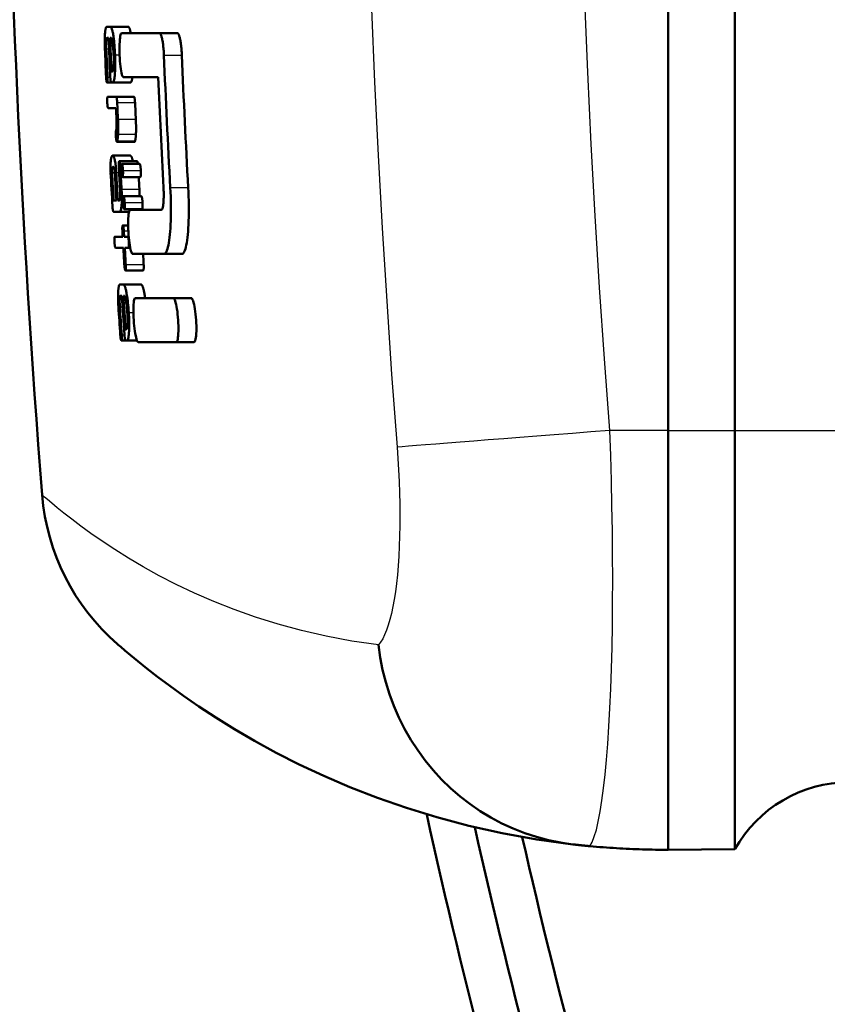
# Model space of a CAD drawing. Header units: millimetres. Extents: x 257 to 2036, y 206 to 1822.
# Tile 4 of 66: x 931 to 949, y 325 to 347. Entities that reach past the tile are written whole.
import ezdxf

# ---------------------------------------------------------------- set-up
doc = ezdxf.new("R2010")
doc.units = ezdxf.units.MM
doc.header["$LTSCALE"] = 7
doc.layers.add('Sichtbare Kanten(DIN)', color=7, linetype='Continuous', lineweight=50)
doc.layers.add('Sichtbare tangentiale Kanten(DIN)', color=3, linetype='Continuous', lineweight=25)

msp = doc.modelspace()

# ---------------------------------------------------------------- linework, layer by layer
at = {"layer": 'Sichtbare Kanten(DIN)'}
for p, q in [((945.442, 376.933), (945.442, 337.933)), ((945.442, 376.933), (945.442, 337.933)), ((946.949, 337.933), (946.949, 376.933)), ((932.815, 347.079), (932.735, 347.079)), ((932.815, 347.079), (933.219, 347.079)), ((933.931, 346.933), (933.071, 346.933)), ((933.931, 346.933), (934.336, 346.933)), ((932.745, 346.827), (932.777, 346.827)), ((932.809, 346.827), (932.825, 346.827)), ((932.857, 346.065), (932.841, 346.065)), ((932.74, 345.814), (932.836, 345.814)), ((932.836, 345.814), (932.868, 345.814)), ((932.868, 345.814), (933.272, 345.814)), ((933.113, 345.933), (933.897, 345.933)), ((932.948, 345.491), (932.755, 345.491)), ((932.948, 345.491), (933.352, 345.491)), ((932.766, 345.235), (932.943, 345.235)), ((932.951, 344.748), (932.942, 344.701)), ((932.963, 344.473), (933.367, 344.473)), ((932.969, 344.481), (933.373, 344.481)), ((932.866, 344.158), (933.27, 344.158)), ((933.018, 344.032), (933.422, 344.032)), ((933.074, 343.972), (933.478, 343.972)), ((933.09, 343.674), (933.494, 343.674)), ((932.952, 343.14), (932.888, 343.14)), ((933.016, 343.14), (932.984, 343.14)), ((933.113, 343.241), (933.517, 343.241)), ((932.886, 342.889), (933.03, 342.889)), ((933.03, 342.889), (933.237, 342.889)), ((933.129, 342.947), (933.533, 342.947)), ((933.971, 342.933), (933.262, 342.933)), ((933.097, 342.577), (933.218, 342.577)), ((933.095, 342.322), (932.918, 342.322)), ((933.21, 342.322), (933.128, 342.322)), ((933.21, 342.322), (933.232, 342.322)), ((932.933, 342.07), (933.11, 342.07)), ((933.143, 342.07), (933.225, 342.07)), ((933.225, 342.07), (933.265, 342.07)), ((933.319, 341.933), (934.028, 341.933)), ((934.028, 341.933), (934.434, 341.933)), ((933.156, 341.56), (933.56, 341.56)), ((933.111, 341.237), (933.03, 341.237)), ((933.111, 341.237), (933.515, 341.237)), ((933.046, 340.985), (933.078, 340.985)), ((933.111, 340.985), (933.127, 340.985)), ((934.241, 340.933), (933.38, 340.933)), ((934.241, 340.933), (934.647, 340.933)), ((933.175, 340.223), (933.159, 340.223)), ((933.064, 339.972), (933.16, 339.972)), ((933.16, 339.972), (933.192, 339.972)), ((933.192, 339.972), (933.417, 339.972)), ((933.445, 339.933), (934.306, 339.933)), ((934.306, 339.933), (934.712, 339.933)), ((945.442, 328.433), (945.442, 337.933)), ((946.949, 337.933), (946.949, 328.446)), ((945.442, 328.433), (946.949, 328.446))]:
    msp.add_line(p, q, dxfattribs=at)
at = {"layer": 'Sichtbare Kanten(DIN)', "flags": 128}
for points in [[(932.735, 347.079), (932.733, 347.079), (932.731, 347.078), (932.729, 347.077), (932.727, 347.075), (932.725, 347.073), (932.723, 347.071), (932.721, 347.068), (932.719, 347.064), (932.717, 347.06), (932.716, 347.055), (932.714, 347.05), (932.712, 347.045), (932.71, 347.038), (932.709, 347.032), (932.707, 347.024), (932.706, 347.016), (932.704, 347.008), (932.703, 347), (932.702, 346.99), (932.7, 346.981), (932.699, 346.971), (932.698, 346.96), (932.697, 346.949), (932.696, 346.938)], [(932.923, 346.446), (932.92, 346.502), (932.917, 346.557), (932.913, 346.612), (932.909, 346.665), (932.904, 346.716), (932.899, 346.763), (932.894, 346.804), (932.889, 346.84), (932.884, 346.872), (932.88, 346.899), (932.876, 346.923), (932.871, 346.946), (932.867, 346.967), (932.862, 346.986), (932.858, 347.004), (932.853, 347.02), (932.848, 347.034), (932.843, 347.046), (932.839, 347.057), (932.834, 347.065), (932.829, 347.071), (932.825, 347.075), (932.82, 347.078), (932.815, 347.079)], [(933.219, 347.079), (933.221, 347.079), (933.224, 347.078), (933.226, 347.077), (933.229, 347.075), (933.231, 347.073), (933.233, 347.07), (933.236, 347.067), (933.238, 347.063), (933.241, 347.059), (933.243, 347.054), (933.246, 347.049), (933.248, 347.043), (933.251, 347.037), (933.253, 347.03), (933.256, 347.022), (933.258, 347.014), (933.261, 347.005), (933.263, 346.996), (933.266, 346.987), (933.268, 346.977), (933.27, 346.966), (933.273, 346.956), (933.275, 346.944), (933.277, 346.933)], [(932.696, 346.938), (932.694, 346.915), (932.692, 346.89), (932.691, 346.865), (932.69, 346.839), (932.689, 346.816), (932.688, 346.797), (932.688, 346.781), (932.688, 346.769), (932.688, 346.757), (932.688, 346.746), (932.688, 346.734), (932.688, 346.722), (932.688, 346.71), (932.688, 346.697), (932.689, 346.685), (932.689, 346.673), (932.689, 346.66), (932.689, 346.648), (932.69, 346.636), (932.69, 346.623), (932.691, 346.611), (932.691, 346.598), (932.692, 346.586), (932.692, 346.574)], [(933.071, 346.933), (933.063, 346.928), (933.055, 346.916), (933.047, 346.895), (933.041, 346.866), (933.035, 346.83), (933.03, 346.787), (933.027, 346.737), (933.024, 346.683), (933.023, 346.624), (933.022, 346.562), (933.023, 346.497), (933.025, 346.432), (933.029, 346.366), (933.033, 346.302), (933.039, 346.24), (933.045, 346.181), (933.052, 346.127), (933.06, 346.078), (933.068, 346.035), (933.077, 345.999), (933.086, 345.97), (933.095, 345.949), (933.104, 345.937), (933.113, 345.933)], [(934.029, 346.433), (934.027, 346.466), (934.025, 346.498), (934.023, 346.531), (934.021, 346.563), (934.018, 346.594), (934.015, 346.625), (934.011, 346.655), (934.008, 346.684), (934.004, 346.711), (934, 346.738), (933.996, 346.763), (933.991, 346.787), (933.987, 346.809), (933.982, 346.83), (933.977, 346.849), (933.972, 346.866), (933.967, 346.881), (933.962, 346.895), (933.957, 346.906), (933.952, 346.916), (933.946, 346.923), (933.941, 346.928), (933.936, 346.932), (933.931, 346.933)], [(934.336, 346.933), (934.341, 346.932), (934.346, 346.928), (934.351, 346.923), (934.357, 346.916), (934.362, 346.906), (934.367, 346.895), (934.372, 346.881), (934.377, 346.866), (934.382, 346.849), (934.387, 346.83), (934.392, 346.809), (934.396, 346.787), (934.401, 346.763), (934.405, 346.738), (934.409, 346.711), (934.413, 346.684), (934.416, 346.655), (934.42, 346.625), (934.423, 346.594), (934.426, 346.563), (934.428, 346.531), (934.43, 346.498), (934.432, 346.466), (934.434, 346.433)], [(932.724, 346.576), (932.723, 346.597), (932.722, 346.619), (932.722, 346.64), (932.722, 346.66), (932.722, 346.681), (932.722, 346.699), (932.723, 346.716), (932.723, 346.731), (932.724, 346.744), (932.725, 346.756), (932.726, 346.766), (932.727, 346.775), (932.728, 346.784), (932.729, 346.791), (932.73, 346.799), (932.732, 346.805), (932.733, 346.81), (932.735, 346.815), (932.736, 346.819), (932.738, 346.822), (932.74, 346.825), (932.741, 346.826), (932.743, 346.827), (932.745, 346.827)], [(932.825, 346.827), (932.829, 346.826), (932.833, 346.824), (932.837, 346.819), (932.841, 346.811), (932.845, 346.802), (932.849, 346.791), (932.852, 346.777), (932.856, 346.763), (932.859, 346.748), (932.862, 346.731), (932.865, 346.715), (932.868, 346.698), (932.87, 346.681), (932.873, 346.662), (932.875, 346.643), (932.877, 346.623), (932.879, 346.603), (932.881, 346.581), (932.883, 346.559), (932.885, 346.537), (932.886, 346.515), (932.888, 346.492), (932.889, 346.469), (932.89, 346.446)], [(932.89, 346.446), (932.891, 346.418), (932.892, 346.389), (932.892, 346.361), (932.893, 346.333), (932.893, 346.306), (932.892, 346.279), (932.892, 346.255), (932.891, 346.232), (932.89, 346.211), (932.889, 346.192), (932.887, 346.175), (932.886, 346.159), (932.884, 346.144), (932.882, 346.13), (932.88, 346.118), (932.878, 346.106), (932.876, 346.096), (932.874, 346.088), (932.871, 346.081), (932.869, 346.075), (932.866, 346.071), (932.863, 346.068), (932.86, 346.066), (932.857, 346.065)], [(932.868, 345.814), (932.876, 345.816), (932.883, 345.824), (932.89, 345.837), (932.896, 345.856), (932.902, 345.88), (932.907, 345.907), (932.911, 345.936), (932.915, 345.966), (932.917, 345.994), (932.919, 346.02), (932.921, 346.045), (932.923, 346.071), (932.924, 346.098), (932.925, 346.127), (932.926, 346.156), (932.927, 346.186), (932.927, 346.217), (932.927, 346.249), (932.927, 346.281), (932.927, 346.313), (932.926, 346.346), (932.925, 346.379), (932.924, 346.413), (932.923, 346.446)], [(932.719, 345.939), (932.719, 345.932), (932.72, 345.924), (932.72, 345.917), (932.721, 345.91), (932.721, 345.902), (932.722, 345.895), (932.723, 345.888), (932.723, 345.881), (932.724, 345.874), (932.725, 345.868), (932.726, 345.861), (932.727, 345.854), (932.728, 345.848), (932.729, 345.842), (932.73, 345.837), (932.731, 345.832), (932.732, 345.827), (932.733, 345.824), (932.735, 345.821), (932.736, 345.818), (932.737, 345.816), (932.738, 345.815), (932.739, 345.814), (932.74, 345.814)], [(932.74, 345.814), (932.741, 345.814), (932.742, 345.815), (932.744, 345.816), (932.745, 345.818), (932.745, 345.821), (932.746, 345.825), (932.747, 345.829), (932.748, 345.833), (932.749, 345.838), (932.749, 345.843), (932.75, 345.849), (932.75, 345.854), (932.751, 345.86), (932.751, 345.866), (932.751, 345.873), (932.751, 345.879), (932.752, 345.886), (932.752, 345.894), (932.752, 345.901), (932.752, 345.909), (932.752, 345.916), (932.751, 345.924), (932.751, 345.932), (932.751, 345.939)], [(932.814, 345.939), (932.815, 345.933), (932.815, 345.926), (932.815, 345.919), (932.816, 345.913), (932.816, 345.906), (932.817, 345.9), (932.817, 345.893), (932.818, 345.887), (932.819, 345.881), (932.819, 345.875), (932.82, 345.869), (932.821, 345.864), (932.821, 345.859), (932.822, 345.854), (932.823, 345.849), (932.824, 345.844), (932.825, 345.838), (932.826, 345.832), (932.828, 345.827), (932.829, 345.822), (932.831, 345.818), (932.833, 345.816), (932.834, 345.814), (932.836, 345.814)], [(933.314, 345.933), (933.313, 345.924), (933.312, 345.916), (933.311, 345.908), (933.309, 345.9), (933.308, 345.892), (933.307, 345.884), (933.305, 345.876), (933.303, 345.869), (933.302, 345.862), (933.3, 345.856), (933.298, 345.85), (933.296, 345.844), (933.294, 345.839), (933.293, 345.835), (933.291, 345.831), (933.289, 345.827), (933.287, 345.824), (933.285, 345.821), (933.283, 345.819), (933.281, 345.817), (933.278, 345.816), (933.276, 345.815), (933.274, 345.814), (933.272, 345.814)], [(932.755, 345.491), (932.754, 345.491), (932.753, 345.49), (932.752, 345.489), (932.751, 345.488), (932.751, 345.486), (932.75, 345.484), (932.749, 345.481), (932.748, 345.478), (932.748, 345.475), (932.747, 345.471), (932.747, 345.467), (932.746, 345.463), (932.746, 345.458), (932.745, 345.452), (932.745, 345.446), (932.745, 345.439), (932.745, 345.432), (932.744, 345.423), (932.744, 345.414), (932.744, 345.405), (932.744, 345.395), (932.745, 345.385), (932.745, 345.375), (932.745, 345.365)], [(932.745, 345.365), (932.746, 345.353), (932.747, 345.34), (932.748, 345.328), (932.749, 345.316), (932.75, 345.305), (932.751, 345.295), (932.752, 345.286), (932.753, 345.278), (932.754, 345.272), (932.755, 345.267), (932.756, 345.262), (932.756, 345.258), (932.757, 345.255), (932.758, 345.251), (932.759, 345.248), (932.76, 345.245), (932.761, 345.243), (932.761, 345.241), (932.762, 345.239), (932.763, 345.238), (932.764, 345.237), (932.765, 345.236), (932.766, 345.235), (932.766, 345.235)], [(932.97, 345.365), (932.97, 345.38), (932.969, 345.394), (932.967, 345.408), (932.966, 345.421), (932.964, 345.433), (932.963, 345.443), (932.962, 345.451), (932.961, 345.456), (932.96, 345.46), (932.959, 345.464), (932.959, 345.468), (932.958, 345.472), (932.957, 345.475), (932.956, 345.478), (932.955, 345.48), (932.954, 345.483), (932.954, 345.485), (932.953, 345.486), (932.952, 345.488), (932.951, 345.489), (932.95, 345.49), (932.95, 345.49), (932.949, 345.491), (932.948, 345.491)], [(933.352, 345.491), (933.352, 345.491), (933.353, 345.49), (933.354, 345.49), (933.355, 345.489), (933.356, 345.488), (933.357, 345.486), (933.357, 345.485), (933.358, 345.483), (933.359, 345.48), (933.36, 345.478), (933.361, 345.475), (933.362, 345.472), (933.362, 345.468), (933.363, 345.464), (933.364, 345.46), (933.365, 345.456), (933.366, 345.451), (933.367, 345.443), (933.368, 345.433), (933.37, 345.421), (933.371, 345.408), (933.372, 345.394), (933.373, 345.38), (933.374, 345.365)], [(932.955, 344.984), (932.956, 344.976), (932.956, 344.969), (932.956, 344.961), (932.957, 344.954), (932.957, 344.947), (932.957, 344.939), (932.957, 344.932), (932.957, 344.924), (932.958, 344.917), (932.958, 344.91), (932.958, 344.903), (932.958, 344.895), (932.958, 344.888), (932.958, 344.881), (932.958, 344.874), (932.958, 344.867), (932.958, 344.86), (932.958, 344.854), (932.958, 344.847), (932.958, 344.841), (932.957, 344.834), (932.957, 344.828), (932.957, 344.822), (932.957, 344.816)], [(932.991, 344.645), (932.992, 344.671), (932.993, 344.695), (932.994, 344.717), (932.994, 344.736), (932.994, 344.754), (932.994, 344.77), (932.994, 344.784), (932.994, 344.796), (932.994, 344.806), (932.994, 344.817), (932.994, 344.828), (932.994, 344.839), (932.993, 344.85), (932.993, 344.862), (932.993, 344.874), (932.992, 344.886), (932.992, 344.898), (932.991, 344.91), (932.991, 344.922), (932.99, 344.934), (932.99, 344.947), (932.989, 344.959), (932.989, 344.971), (932.988, 344.984)], [(933.392, 344.984), (933.393, 344.971), (933.393, 344.959), (933.394, 344.947), (933.394, 344.934), (933.395, 344.922), (933.395, 344.91), (933.396, 344.898), (933.396, 344.886), (933.396, 344.874), (933.397, 344.862), (933.397, 344.85), (933.397, 344.839), (933.398, 344.828), (933.398, 344.817), (933.398, 344.806), (933.398, 344.796), (933.398, 344.784), (933.398, 344.77), (933.398, 344.754), (933.398, 344.737), (933.397, 344.717), (933.397, 344.695), (933.396, 344.671), (933.395, 344.645)], [(932.942, 344.701), (932.942, 344.699), (932.942, 344.696), (932.941, 344.693), (932.941, 344.69), (932.941, 344.686), (932.941, 344.683), (932.94, 344.679), (932.94, 344.675), (932.94, 344.671), (932.94, 344.667), (932.94, 344.663), (932.94, 344.659), (932.94, 344.655), (932.94, 344.65), (932.94, 344.646), (932.94, 344.641), (932.94, 344.636), (932.94, 344.632), (932.94, 344.627), (932.94, 344.622), (932.94, 344.617), (932.94, 344.612), (932.941, 344.608), (932.941, 344.603)], [(932.957, 344.816), (932.957, 344.812), (932.957, 344.809), (932.956, 344.805), (932.956, 344.802), (932.956, 344.799), (932.956, 344.795), (932.956, 344.792), (932.956, 344.789), (932.955, 344.786), (932.955, 344.783), (932.955, 344.78), (932.955, 344.777), (932.954, 344.774), (932.954, 344.772), (932.954, 344.769), (932.953, 344.766), (932.953, 344.764), (932.953, 344.761), (932.953, 344.759), (932.952, 344.757), (932.952, 344.754), (932.952, 344.752), (932.951, 344.75), (932.951, 344.748)], [(932.969, 344.481), (932.97, 344.485), (932.971, 344.489), (932.973, 344.493), (932.974, 344.498), (932.975, 344.503), (932.976, 344.508), (932.977, 344.514), (932.978, 344.519), (932.979, 344.525), (932.98, 344.532), (932.981, 344.538), (932.982, 344.545), (932.983, 344.552), (932.984, 344.56), (932.985, 344.567), (932.986, 344.575), (932.986, 344.583), (932.987, 344.591), (932.988, 344.6), (932.988, 344.608), (932.989, 344.617), (932.99, 344.626), (932.99, 344.636), (932.991, 344.645)], [(933.395, 344.645), (933.394, 344.636), (933.393, 344.626), (933.393, 344.617), (933.392, 344.608), (933.392, 344.6), (933.391, 344.591), (933.39, 344.583), (933.389, 344.575), (933.389, 344.567), (933.388, 344.56), (933.387, 344.552), (933.386, 344.545), (933.385, 344.538), (933.384, 344.532), (933.383, 344.525), (933.382, 344.519), (933.381, 344.514), (933.38, 344.508), (933.379, 344.503), (933.378, 344.498), (933.376, 344.493), (933.375, 344.489), (933.374, 344.485), (933.373, 344.481)], [(932.941, 344.603), (932.941, 344.6), (932.941, 344.597), (932.941, 344.595), (932.941, 344.592), (932.942, 344.59), (932.942, 344.587), (932.942, 344.584), (932.942, 344.582), (932.942, 344.579), (932.942, 344.577), (932.943, 344.574), (932.943, 344.572), (932.943, 344.569), (932.943, 344.566), (932.943, 344.564), (932.944, 344.562), (932.944, 344.559), (932.944, 344.557), (932.944, 344.554), (932.945, 344.552), (932.945, 344.55), (932.945, 344.547), (932.945, 344.545), (932.946, 344.543)], [(932.946, 344.543), (932.946, 344.538), (932.947, 344.533), (932.948, 344.528), (932.948, 344.523), (932.949, 344.519), (932.95, 344.514), (932.95, 344.51), (932.951, 344.506), (932.952, 344.502), (932.953, 344.498), (932.953, 344.495), (932.954, 344.492), (932.955, 344.489), (932.956, 344.486), (932.956, 344.483), (932.957, 344.481), (932.958, 344.479), (932.959, 344.478), (932.96, 344.476), (932.96, 344.475), (932.961, 344.474), (932.962, 344.474), (932.963, 344.473), (932.963, 344.473)], [(932.963, 344.473), (932.964, 344.473), (932.964, 344.473), (932.964, 344.473), (932.964, 344.474), (932.965, 344.474), (932.965, 344.474), (932.965, 344.474), (932.965, 344.475), (932.966, 344.475), (932.966, 344.475), (932.966, 344.475), (932.966, 344.476), (932.966, 344.476), (932.967, 344.477), (932.967, 344.477), (932.967, 344.477), (932.967, 344.478), (932.968, 344.478), (932.968, 344.479), (932.968, 344.479), (932.968, 344.48), (932.968, 344.48), (932.969, 344.48), (932.969, 344.481)], [(933.373, 344.481), (933.372, 344.48), (933.372, 344.48), (933.372, 344.48), (933.372, 344.479), (933.372, 344.479), (933.371, 344.478), (933.371, 344.478), (933.371, 344.477), (933.371, 344.477), (933.37, 344.477), (933.37, 344.476), (933.37, 344.476), (933.37, 344.475), (933.37, 344.475), (933.369, 344.475), (933.369, 344.475), (933.369, 344.474), (933.369, 344.474), (933.368, 344.474), (933.368, 344.474), (933.368, 344.473), (933.368, 344.473), (933.367, 344.473), (933.367, 344.473)], [(932.866, 344.158), (932.863, 344.157), (932.861, 344.156), (932.858, 344.155), (932.855, 344.152), (932.852, 344.149), (932.85, 344.145), (932.847, 344.14), (932.845, 344.134), (932.842, 344.128), (932.84, 344.121), (932.838, 344.112), (932.836, 344.104), (932.834, 344.094), (932.832, 344.083), (932.829, 344.069), (932.827, 344.051), (932.824, 344.029), (932.822, 344.001), (932.82, 343.97), (932.819, 343.936), (932.819, 343.898), (932.82, 343.859), (932.821, 343.818), (932.823, 343.777)], [(932.95, 343.777), (932.948, 343.815), (932.945, 343.853), (932.942, 343.89), (932.939, 343.926), (932.934, 343.959), (932.93, 343.989), (932.925, 344.016), (932.92, 344.041), (932.916, 344.062), (932.911, 344.079), (932.907, 344.094), (932.903, 344.105), (932.9, 344.114), (932.897, 344.122), (932.893, 344.129), (932.89, 344.135), (932.887, 344.141), (932.884, 344.145), (932.881, 344.149), (932.878, 344.152), (932.875, 344.155), (932.872, 344.157), (932.869, 344.157), (932.866, 344.158)], [(933.018, 344.032), (933.017, 344.032), (933.017, 344.032), (933.016, 344.031), (933.015, 344.03), (933.014, 344.029), (933.014, 344.027), (933.013, 344.025), (933.012, 344.023), (933.012, 344.02), (933.011, 344.018), (933.01, 344.014), (933.01, 344.011), (933.009, 344.007), (933.009, 344.003), (933.009, 343.998), (933.008, 343.993), (933.008, 343.986), (933.008, 343.977), (933.007, 343.967), (933.007, 343.955), (933.007, 343.942), (933.008, 343.929), (933.008, 343.916), (933.009, 343.902)], [(933.042, 343.902), (933.041, 343.911), (933.041, 343.919), (933.04, 343.927), (933.04, 343.935), (933.039, 343.942), (933.038, 343.95), (933.037, 343.957), (933.037, 343.965), (933.036, 343.972), (933.035, 343.979), (933.034, 343.985), (933.033, 343.992), (933.031, 343.998), (933.03, 344.004), (933.029, 344.009), (933.028, 344.014), (933.027, 344.018), (933.026, 344.022), (933.024, 344.025), (933.023, 344.028), (933.022, 344.03), (933.021, 344.031), (933.019, 344.032), (933.018, 344.032)], [(933.074, 343.972), (933.073, 343.972), (933.071, 343.97), (933.07, 343.968), (933.068, 343.965), (933.067, 343.961), (933.066, 343.956), (933.065, 343.951), (933.064, 343.945), (933.064, 343.939), (933.063, 343.932), (933.062, 343.926), (933.062, 343.919), (933.062, 343.913), (933.061, 343.905), (933.061, 343.898), (933.061, 343.891), (933.061, 343.883), (933.061, 343.874), (933.061, 343.866), (933.061, 343.858), (933.061, 343.849), (933.062, 343.841), (933.062, 343.832), (933.062, 343.823)], [(933.101, 343.823), (933.101, 343.834), (933.1, 343.845), (933.099, 343.856), (933.098, 343.867), (933.097, 343.878), (933.096, 343.888), (933.095, 343.897), (933.094, 343.906), (933.093, 343.914), (933.091, 343.922), (933.09, 343.928), (933.089, 343.935), (933.088, 343.941), (933.087, 343.946), (933.085, 343.951), (933.084, 343.955), (933.083, 343.959), (933.082, 343.963), (933.08, 343.966), (933.079, 343.968), (933.078, 343.97), (933.077, 343.971), (933.075, 343.972), (933.074, 343.972)], [(933.27, 344.158), (933.272, 344.158), (933.274, 344.157), (933.276, 344.156), (933.278, 344.155), (933.28, 344.154), (933.282, 344.152), (933.284, 344.15), (933.286, 344.148), (933.288, 344.145), (933.29, 344.142), (933.292, 344.138), (933.295, 344.134), (933.297, 344.13), (933.299, 344.125), (933.301, 344.12), (933.303, 344.115), (933.305, 344.109), (933.308, 344.102), (933.31, 344.094), (933.313, 344.085), (933.316, 344.074), (933.319, 344.062), (933.323, 344.048), (933.326, 344.032)], [(933.422, 344.032), (933.423, 344.032), (933.424, 344.032), (933.424, 344.031), (933.425, 344.03), (933.426, 344.029), (933.427, 344.028), (933.427, 344.027), (933.428, 344.025), (933.429, 344.023), (933.43, 344.021), (933.43, 344.019), (933.431, 344.016), (933.432, 344.013), (933.433, 344.011), (933.433, 344.007), (933.434, 344.004), (933.435, 344), (933.436, 343.997), (933.436, 343.993), (933.437, 343.989), (933.438, 343.985), (933.438, 343.981), (933.439, 343.976), (933.439, 343.972)], [(933.478, 343.972), (933.479, 343.972), (933.481, 343.971), (933.482, 343.969), (933.484, 343.967), (933.485, 343.964), (933.486, 343.961), (933.488, 343.956), (933.489, 343.951), (933.491, 343.946), (933.492, 343.94), (933.493, 343.933), (933.495, 343.926), (933.496, 343.919), (933.497, 343.911), (933.498, 343.903), (933.499, 343.895), (933.5, 343.887), (933.501, 343.878), (933.502, 343.869), (933.503, 343.86), (933.503, 343.851), (933.504, 343.842), (933.505, 343.833), (933.505, 343.823)], [(932.854, 343.777), (932.854, 343.793), (932.853, 343.808), (932.853, 343.823), (932.853, 343.837), (932.854, 343.849), (932.855, 343.86), (932.856, 343.868), (932.857, 343.875), (932.858, 343.88), (932.86, 343.884), (932.861, 343.887), (932.862, 343.889), (932.863, 343.891), (932.864, 343.893), (932.865, 343.895), (932.867, 343.897), (932.868, 343.898), (932.869, 343.899), (932.871, 343.9), (932.873, 343.901), (932.874, 343.902), (932.876, 343.902), (932.878, 343.902), (932.879, 343.902)], [(932.879, 343.902), (932.881, 343.902), (932.882, 343.902), (932.883, 343.902), (932.884, 343.902), (932.885, 343.901), (932.887, 343.9), (932.888, 343.9), (932.889, 343.899), (932.89, 343.897), (932.892, 343.896), (932.893, 343.895), (932.894, 343.893), (932.895, 343.891), (932.897, 343.889), (932.898, 343.887), (932.9, 343.883), (932.903, 343.877), (932.906, 343.869), (932.908, 343.86), (932.911, 343.847), (932.913, 343.832), (932.915, 343.815), (932.917, 343.796), (932.918, 343.777)], [(933.062, 343.823), (933.063, 343.814), (933.064, 343.804), (933.064, 343.795), (933.065, 343.786), (933.066, 343.777), (933.067, 343.768), (933.068, 343.759), (933.069, 343.751), (933.07, 343.743), (933.071, 343.735), (933.072, 343.728), (933.073, 343.72), (933.074, 343.713), (933.076, 343.707), (933.077, 343.7), (933.079, 343.695), (933.08, 343.69), (933.081, 343.686), (933.083, 343.682), (933.084, 343.679), (933.086, 343.677), (933.087, 343.675), (933.088, 343.674), (933.09, 343.674)], [(933.09, 343.674), (933.091, 343.675), (933.093, 343.676), (933.094, 343.678), (933.095, 343.681), (933.096, 343.685), (933.098, 343.69), (933.099, 343.695), (933.099, 343.701), (933.1, 343.708), (933.101, 343.714), (933.101, 343.721), (933.102, 343.727), (933.102, 343.734), (933.102, 343.741), (933.103, 343.748), (933.103, 343.756), (933.103, 343.764), (933.103, 343.772), (933.103, 343.78), (933.103, 343.789), (933.102, 343.797), (933.102, 343.806), (933.102, 343.814), (933.101, 343.823)], [(933.505, 343.823), (933.506, 343.814), (933.506, 343.806), (933.506, 343.797), (933.507, 343.789), (933.507, 343.78), (933.507, 343.772), (933.507, 343.764), (933.507, 343.756), (933.507, 343.748), (933.506, 343.741), (933.506, 343.734), (933.506, 343.727), (933.505, 343.721), (933.505, 343.714), (933.504, 343.708), (933.503, 343.701), (933.503, 343.695), (933.502, 343.69), (933.5, 343.685), (933.499, 343.681), (933.498, 343.678), (933.497, 343.676), (933.495, 343.675), (933.494, 343.674)], [(933.035, 343.396), (933.036, 343.376), (933.037, 343.357), (933.038, 343.338), (933.038, 343.319), (933.038, 343.3), (933.038, 343.283), (933.038, 343.266), (933.037, 343.251), (933.037, 343.237), (933.036, 343.224), (933.035, 343.213), (933.035, 343.202), (933.034, 343.193), (933.032, 343.184), (933.031, 343.175), (933.03, 343.168), (933.029, 343.161), (933.027, 343.155), (933.025, 343.151), (933.024, 343.147), (933.022, 343.144), (933.02, 343.142), (933.018, 343.141), (933.016, 343.14)], [(933.03, 342.889), (933.034, 342.89), (933.038, 342.892), (933.042, 342.896), (933.046, 342.902), (933.049, 342.91), (933.053, 342.92), (933.056, 342.932), (933.059, 342.946), (933.062, 342.962), (933.064, 342.98), (933.066, 343), (933.068, 343.023), (933.07, 343.047), (933.072, 343.073), (933.073, 343.101), (933.074, 343.13), (933.074, 343.16), (933.074, 343.192), (933.074, 343.225), (933.074, 343.258), (933.073, 343.292), (933.072, 343.326), (933.07, 343.361), (933.068, 343.396)], [(933.472, 343.396), (933.473, 343.389), (933.473, 343.382), (933.473, 343.376), (933.474, 343.369), (933.474, 343.363), (933.474, 343.356), (933.475, 343.35), (933.475, 343.343), (933.475, 343.337), (933.475, 343.33), (933.476, 343.324), (933.476, 343.317), (933.476, 343.311), (933.476, 343.304), (933.477, 343.298), (933.477, 343.292), (933.477, 343.285), (933.477, 343.279), (933.477, 343.272), (933.477, 343.266), (933.478, 343.26), (933.478, 343.253), (933.478, 343.247), (933.478, 343.241)], [(934.019, 343.433), (934.021, 343.4), (934.022, 343.367), (934.023, 343.335), (934.023, 343.303), (934.024, 343.271), (934.024, 343.24), (934.023, 343.211), (934.022, 343.182), (934.021, 343.154), (934.02, 343.127), (934.018, 343.102), (934.016, 343.078), (934.014, 343.056), (934.011, 343.035), (934.008, 343.016), (934.005, 342.999), (934.001, 342.984), (933.997, 342.97), (933.994, 342.959), (933.989, 342.949), (933.985, 342.942), (933.98, 342.937), (933.976, 342.934), (933.971, 342.933)], [(934.028, 341.933), (934.043, 341.936), (934.057, 341.945), (934.07, 341.961), (934.083, 341.983), (934.096, 342.011), (934.108, 342.046), (934.119, 342.086), (934.129, 342.132), (934.139, 342.183), (934.148, 342.24), (934.156, 342.302), (934.163, 342.369), (934.169, 342.441), (934.175, 342.517), (934.179, 342.596), (934.182, 342.68), (934.185, 342.767), (934.186, 342.856), (934.186, 342.949), (934.185, 343.043), (934.184, 343.139), (934.181, 343.236), (934.177, 343.334), (934.172, 343.433)], [(934.577, 343.433), (934.582, 343.334), (934.586, 343.236), (934.589, 343.139), (934.591, 343.043), (934.591, 342.948), (934.591, 342.856), (934.59, 342.766), (934.588, 342.68), (934.584, 342.596), (934.58, 342.516), (934.575, 342.441), (934.568, 342.369), (934.561, 342.302), (934.553, 342.24), (934.544, 342.183), (934.535, 342.132), (934.524, 342.086), (934.513, 342.045), (934.501, 342.011), (934.489, 341.983), (934.476, 341.961), (934.462, 341.945), (934.448, 341.936), (934.434, 341.933)], [(933.113, 343.241), (933.111, 343.241), (933.11, 343.239), (933.108, 343.237), (933.107, 343.235), (933.106, 343.231), (933.104, 343.226), (933.103, 343.221), (933.103, 343.215), (933.102, 343.209), (933.101, 343.203), (933.101, 343.196), (933.1, 343.19), (933.1, 343.183), (933.1, 343.176), (933.1, 343.169), (933.099, 343.162), (933.099, 343.154), (933.099, 343.146), (933.1, 343.138), (933.1, 343.13), (933.1, 343.121), (933.1, 343.113), (933.101, 343.104), (933.101, 343.096)], [(933.101, 343.096), (933.102, 343.086), (933.102, 343.077), (933.103, 343.068), (933.104, 343.059), (933.105, 343.05), (933.105, 343.041), (933.106, 343.032), (933.107, 343.024), (933.109, 343.016), (933.11, 343.008), (933.111, 343), (933.112, 342.993), (933.113, 342.986), (933.115, 342.979), (933.116, 342.973), (933.118, 342.968), (933.119, 342.963), (933.12, 342.958), (933.122, 342.955), (933.123, 342.952), (933.125, 342.95), (933.126, 342.948), (933.127, 342.947), (933.129, 342.947)], [(933.14, 343.096), (933.14, 343.104), (933.139, 343.111), (933.139, 343.119), (933.138, 343.127), (933.137, 343.134), (933.137, 343.142), (933.136, 343.149), (933.135, 343.156), (933.134, 343.163), (933.133, 343.169), (933.133, 343.176), (933.132, 343.182), (933.131, 343.188), (933.13, 343.193), (933.129, 343.199), (933.127, 343.205), (933.126, 343.211), (933.124, 343.218), (933.122, 343.225), (933.12, 343.23), (933.118, 343.235), (933.116, 343.238), (933.115, 343.24), (933.113, 343.241)], [(933.129, 342.947), (933.13, 342.947), (933.131, 342.948), (933.132, 342.949), (933.133, 342.951), (933.135, 342.953), (933.136, 342.956), (933.137, 342.959), (933.137, 342.963), (933.138, 342.968), (933.139, 342.973), (933.14, 342.979), (933.14, 342.986), (933.141, 342.993), (933.141, 343.001), (933.142, 343.009), (933.142, 343.017), (933.142, 343.026), (933.142, 343.036), (933.142, 343.045), (933.142, 343.055), (933.141, 343.065), (933.141, 343.075), (933.141, 343.086), (933.14, 343.096)], [(933.517, 343.241), (933.519, 343.24), (933.52, 343.238), (933.522, 343.235), (933.524, 343.23), (933.526, 343.225), (933.528, 343.218), (933.53, 343.211), (933.531, 343.205), (933.533, 343.199), (933.534, 343.193), (933.535, 343.188), (933.536, 343.182), (933.537, 343.176), (933.537, 343.169), (933.538, 343.163), (933.539, 343.156), (933.54, 343.149), (933.541, 343.142), (933.541, 343.134), (933.542, 343.127), (933.543, 343.119), (933.543, 343.111), (933.544, 343.104), (933.544, 343.096)], [(933.544, 343.096), (933.545, 343.086), (933.545, 343.075), (933.545, 343.065), (933.546, 343.055), (933.546, 343.045), (933.546, 343.036), (933.546, 343.026), (933.546, 343.017), (933.546, 343.009), (933.545, 343.001), (933.545, 342.993), (933.544, 342.986), (933.544, 342.979), (933.543, 342.973), (933.542, 342.968), (933.541, 342.963), (933.541, 342.959), (933.54, 342.956), (933.539, 342.953), (933.537, 342.951), (933.536, 342.949), (933.535, 342.948), (933.534, 342.947), (933.533, 342.947)], [(932.863, 343.015), (932.864, 343.01), (932.864, 343.005), (932.864, 343.001), (932.865, 342.996), (932.865, 342.991), (932.865, 342.987), (932.866, 342.982), (932.866, 342.978), (932.866, 342.973), (932.867, 342.969), (932.867, 342.964), (932.868, 342.96), (932.868, 342.956), (932.869, 342.952), (932.869, 342.947), (932.87, 342.944), (932.87, 342.94), (932.871, 342.936), (932.871, 342.932), (932.872, 342.929), (932.872, 342.925), (932.873, 342.922), (932.873, 342.919), (932.874, 342.916)], [(932.874, 342.916), (932.875, 342.914), (932.875, 342.912), (932.876, 342.91), (932.876, 342.908), (932.877, 342.906), (932.877, 342.904), (932.878, 342.902), (932.878, 342.901), (932.879, 342.899), (932.879, 342.898), (932.88, 342.897), (932.88, 342.896), (932.881, 342.894), (932.881, 342.893), (932.882, 342.893), (932.882, 342.892), (932.883, 342.891), (932.883, 342.89), (932.884, 342.89), (932.884, 342.89), (932.885, 342.889), (932.885, 342.889), (932.885, 342.889), (932.886, 342.889)], [(933.262, 342.933), (933.254, 342.928), (933.246, 342.916), (933.239, 342.895), (933.232, 342.866), (933.227, 342.83), (933.223, 342.786), (933.22, 342.737), (933.218, 342.683), (933.218, 342.624), (933.219, 342.561), (933.221, 342.497), (933.224, 342.431), (933.228, 342.365), (933.234, 342.301), (933.24, 342.239), (933.247, 342.181), (933.255, 342.127), (933.264, 342.078), (933.273, 342.035), (933.282, 341.999), (933.292, 341.97), (933.301, 341.949), (933.31, 341.937), (933.319, 341.933)], [(933.463, 342.947), (933.463, 342.946), (933.463, 342.946), (933.462, 342.945), (933.462, 342.944), (933.462, 342.944), (933.462, 342.943), (933.462, 342.942), (933.462, 342.942), (933.462, 342.941), (933.462, 342.941), (933.462, 342.94), (933.461, 342.939), (933.461, 342.939), (933.461, 342.938), (933.461, 342.938), (933.461, 342.937), (933.461, 342.937), (933.461, 342.936), (933.46, 342.935), (933.46, 342.935), (933.46, 342.934), (933.46, 342.934), (933.46, 342.933), (933.46, 342.933)], [(933.097, 342.577), (933.095, 342.577), (933.094, 342.576), (933.093, 342.575), (933.092, 342.572), (933.091, 342.569), (933.09, 342.566), (933.089, 342.561), (933.089, 342.557), (933.088, 342.551), (933.087, 342.546), (933.087, 342.541), (933.087, 342.535), (933.086, 342.529), (933.086, 342.523), (933.086, 342.517), (933.086, 342.51), (933.086, 342.503), (933.086, 342.496), (933.086, 342.489), (933.086, 342.482), (933.087, 342.474), (933.087, 342.467), (933.087, 342.459), (933.088, 342.452)], [(933.121, 342.452), (933.12, 342.458), (933.12, 342.465), (933.119, 342.472), (933.119, 342.478), (933.118, 342.485), (933.118, 342.491), (933.117, 342.498), (933.116, 342.504), (933.116, 342.51), (933.115, 342.516), (933.114, 342.521), (933.113, 342.527), (933.112, 342.532), (933.112, 342.537), (933.111, 342.542), (933.11, 342.547), (933.108, 342.553), (933.107, 342.559), (933.105, 342.564), (933.103, 342.569), (933.102, 342.573), (933.1, 342.575), (933.098, 342.577), (933.097, 342.577)], [(932.918, 342.322), (932.917, 342.322), (932.916, 342.321), (932.915, 342.32), (932.914, 342.318), (932.913, 342.316), (932.912, 342.314), (932.912, 342.311), (932.911, 342.307), (932.91, 342.303), (932.91, 342.298), (932.909, 342.293), (932.909, 342.287), (932.909, 342.281), (932.908, 342.275), (932.908, 342.268), (932.908, 342.261), (932.908, 342.254), (932.908, 342.246), (932.908, 342.238), (932.908, 342.23), (932.908, 342.221), (932.909, 342.213), (932.909, 342.205), (932.91, 342.196)], [(932.91, 342.196), (932.91, 342.189), (932.911, 342.181), (932.911, 342.174), (932.912, 342.167), (932.912, 342.159), (932.913, 342.152), (932.914, 342.145), (932.915, 342.138), (932.915, 342.131), (932.916, 342.125), (932.917, 342.118), (932.918, 342.111), (932.919, 342.105), (932.921, 342.099), (932.922, 342.094), (932.923, 342.089), (932.924, 342.084), (932.925, 342.08), (932.927, 342.077), (932.928, 342.075), (932.929, 342.073), (932.93, 342.072), (932.931, 342.071), (932.933, 342.07)], [(933.235, 342.196), (933.234, 342.203), (933.234, 342.209), (933.234, 342.216), (933.233, 342.222), (933.232, 342.228), (933.232, 342.235), (933.231, 342.241), (933.231, 342.247), (933.23, 342.253), (933.229, 342.259), (933.229, 342.264), (933.228, 342.27), (933.227, 342.275), (933.226, 342.28), (933.225, 342.284), (933.224, 342.289), (933.223, 342.295), (933.221, 342.301), (933.22, 342.307), (933.218, 342.313), (933.216, 342.317), (933.214, 342.32), (933.212, 342.321), (933.21, 342.322)], [(933.225, 342.07), (933.226, 342.071), (933.227, 342.072), (933.229, 342.073), (933.23, 342.075), (933.231, 342.078), (933.231, 342.081), (933.232, 342.086), (933.233, 342.09), (933.234, 342.095), (933.234, 342.1), (933.235, 342.106), (933.235, 342.111), (933.236, 342.117), (933.236, 342.123), (933.236, 342.13), (933.236, 342.136), (933.236, 342.143), (933.236, 342.151), (933.236, 342.158), (933.236, 342.165), (933.236, 342.173), (933.236, 342.181), (933.235, 342.188), (933.235, 342.196)], [(933.132, 341.689), (933.133, 341.679), (933.134, 341.669), (933.135, 341.658), (933.136, 341.648), (933.137, 341.639), (933.138, 341.629), (933.139, 341.621), (933.14, 341.613), (933.141, 341.606), (933.142, 341.6), (933.143, 341.595), (933.144, 341.59), (933.145, 341.585), (933.146, 341.581), (933.147, 341.577), (933.148, 341.573), (933.149, 341.57), (933.15, 341.567), (933.151, 341.565), (933.152, 341.563), (933.153, 341.562), (933.154, 341.561), (933.155, 341.56), (933.156, 341.56)], [(933.156, 341.56), (933.157, 341.56), (933.158, 341.561), (933.159, 341.562), (933.16, 341.564), (933.161, 341.566), (933.162, 341.569), (933.163, 341.573), (933.164, 341.577), (933.164, 341.582), (933.165, 341.587), (933.165, 341.592), (933.166, 341.598), (933.166, 341.604), (933.166, 341.611), (933.167, 341.618), (933.167, 341.625), (933.167, 341.632), (933.167, 341.64), (933.167, 341.648), (933.167, 341.656), (933.166, 341.664), (933.166, 341.672), (933.166, 341.681), (933.165, 341.689)], [(933.569, 341.689), (933.57, 341.681), (933.57, 341.672), (933.571, 341.664), (933.571, 341.656), (933.571, 341.648), (933.571, 341.64), (933.571, 341.632), (933.571, 341.625), (933.571, 341.618), (933.571, 341.611), (933.57, 341.604), (933.57, 341.598), (933.569, 341.592), (933.569, 341.587), (933.568, 341.582), (933.568, 341.577), (933.567, 341.573), (933.566, 341.569), (933.565, 341.566), (933.564, 341.564), (933.563, 341.562), (933.562, 341.561), (933.561, 341.56), (933.56, 341.56)], [(932.994, 341.096), (932.993, 341.072), (932.992, 341.048), (932.991, 341.023), (932.99, 340.997), (932.99, 340.974), (932.99, 340.954), (932.99, 340.939), (932.99, 340.927), (932.99, 340.915), (932.991, 340.903), (932.991, 340.891), (932.991, 340.88), (932.992, 340.867), (932.992, 340.855), (932.993, 340.843), (932.993, 340.831), (932.994, 340.818), (932.994, 340.806), (932.995, 340.793), (932.996, 340.781), (932.996, 340.769), (932.997, 340.756), (932.998, 340.744), (932.999, 340.732)], [(933.03, 341.237), (933.028, 341.237), (933.026, 341.236), (933.024, 341.235), (933.022, 341.233), (933.02, 341.231), (933.018, 341.229), (933.017, 341.226), (933.015, 341.222), (933.013, 341.218), (933.011, 341.213), (933.01, 341.208), (933.008, 341.202), (933.007, 341.196), (933.005, 341.189), (933.004, 341.182), (933.002, 341.174), (933.001, 341.166), (933, 341.157), (932.999, 341.148), (932.998, 341.139), (932.997, 341.128), (932.996, 341.118), (932.995, 341.107), (932.994, 341.096)], [(933.233, 340.604), (933.229, 340.66), (933.224, 340.716), (933.219, 340.77), (933.214, 340.824), (933.208, 340.875), (933.202, 340.922), (933.196, 340.963), (933.19, 340.999), (933.184, 341.031), (933.179, 341.057), (933.174, 341.081), (933.17, 341.104), (933.165, 341.125), (933.16, 341.144), (933.155, 341.162), (933.15, 341.178), (933.145, 341.192), (933.139, 341.204), (933.135, 341.214), (933.13, 341.223), (933.125, 341.229), (933.12, 341.233), (933.115, 341.236), (933.111, 341.237)], [(933.515, 341.237), (933.518, 341.236), (933.522, 341.235), (933.525, 341.232), (933.529, 341.229), (933.532, 341.225), (933.536, 341.219), (933.539, 341.213), (933.543, 341.205), (933.547, 341.197), (933.551, 341.187), (933.554, 341.176), (933.558, 341.164), (933.562, 341.151), (933.565, 341.138), (933.569, 341.123), (933.573, 341.108), (933.576, 341.091), (933.58, 341.074), (933.584, 341.056), (933.587, 341.036), (933.591, 341.014), (933.596, 340.99), (933.6, 340.963), (933.604, 340.933)], [(933.03, 340.734), (933.029, 340.749), (933.029, 340.764), (933.028, 340.78), (933.027, 340.795), (933.027, 340.81), (933.026, 340.824), (933.026, 340.839), (933.026, 340.853), (933.026, 340.867), (933.026, 340.88), (933.027, 340.894), (933.027, 340.906), (933.028, 340.919), (933.029, 340.931), (933.03, 340.941), (933.031, 340.951), (933.033, 340.959), (933.034, 340.966), (933.036, 340.972), (933.038, 340.977), (933.04, 340.981), (933.042, 340.983), (933.044, 340.985), (933.046, 340.985)], [(933.127, 340.985), (933.13, 340.984), (933.134, 340.981), (933.138, 340.977), (933.142, 340.97), (933.146, 340.961), (933.15, 340.949), (933.154, 340.936), (933.158, 340.922), (933.162, 340.907), (933.165, 340.891), (933.168, 340.874), (933.171, 340.857), (933.174, 340.84), (933.177, 340.821), (933.18, 340.802), (933.183, 340.782), (933.186, 340.761), (933.188, 340.74), (933.19, 340.718), (933.192, 340.696), (933.194, 340.673), (933.196, 340.65), (933.198, 340.627), (933.2, 340.604)], [(933.38, 340.933), (933.372, 340.928), (933.364, 340.916), (933.357, 340.895), (933.351, 340.866), (933.346, 340.829), (933.342, 340.786), (933.34, 340.737), (933.338, 340.682), (933.338, 340.623), (933.34, 340.561), (933.342, 340.496), (933.346, 340.431), (933.351, 340.365), (933.357, 340.301), (933.364, 340.239), (933.371, 340.181), (933.38, 340.126), (933.389, 340.078), (933.398, 340.035), (933.408, 339.999), (933.417, 339.97), (933.427, 339.949), (933.436, 339.937), (933.445, 339.933)], [(934.306, 339.933), (934.316, 339.937), (934.325, 339.949), (934.333, 339.97), (934.34, 339.999), (934.346, 340.036), (934.351, 340.079), (934.354, 340.128), (934.356, 340.183), (934.357, 340.242), (934.356, 340.304), (934.354, 340.369), (934.35, 340.435), (934.345, 340.5), (934.339, 340.565), (934.332, 340.627), (934.323, 340.685), (934.314, 340.739), (934.304, 340.788), (934.294, 340.831), (934.283, 340.866), (934.273, 340.895), (934.262, 340.916), (934.251, 340.928), (934.241, 340.933)], [(934.647, 340.933), (934.657, 340.928), (934.667, 340.916), (934.678, 340.895), (934.689, 340.866), (934.7, 340.83), (934.71, 340.788), (934.72, 340.739), (934.729, 340.685), (934.737, 340.627), (934.744, 340.565), (934.751, 340.5), (934.756, 340.435), (934.759, 340.369), (934.762, 340.304), (934.762, 340.242), (934.762, 340.183), (934.76, 340.128), (934.756, 340.079), (934.752, 340.036), (934.746, 339.999), (934.739, 339.97), (934.73, 339.949), (934.721, 339.937), (934.712, 339.933)], [(933.2, 340.604), (933.201, 340.575), (933.203, 340.546), (933.204, 340.518), (933.205, 340.49), (933.206, 340.462), (933.206, 340.436), (933.206, 340.411), (933.205, 340.389), (933.205, 340.368), (933.204, 340.349), (933.203, 340.331), (933.202, 340.316), (933.2, 340.301), (933.199, 340.287), (933.197, 340.275), (933.195, 340.264), (933.193, 340.254), (933.191, 340.245), (933.189, 340.238), (933.186, 340.233), (933.184, 340.228), (933.181, 340.225), (933.178, 340.224), (933.175, 340.223)], [(933.192, 339.972), (933.2, 339.974), (933.207, 339.982), (933.213, 339.995), (933.219, 340.014), (933.225, 340.039), (933.229, 340.067), (933.232, 340.096), (933.235, 340.126), (933.237, 340.154), (933.239, 340.18), (933.24, 340.205), (933.241, 340.231), (933.242, 340.258), (933.242, 340.286), (933.242, 340.315), (933.242, 340.345), (933.242, 340.376), (933.241, 340.407), (933.241, 340.439), (933.239, 340.472), (933.238, 340.504), (933.237, 340.537), (933.235, 340.571), (933.233, 340.604)], [(933.04, 340.097), (933.04, 340.09), (933.041, 340.082), (933.042, 340.075), (933.042, 340.068), (933.043, 340.06), (933.044, 340.053), (933.044, 340.046), (933.045, 340.039), (933.046, 340.033), (933.047, 340.026), (933.048, 340.019), (933.049, 340.013), (933.05, 340.006), (933.052, 340), (933.053, 339.995), (933.054, 339.99), (933.055, 339.985), (933.057, 339.982), (933.058, 339.978), (933.059, 339.976), (933.06, 339.974), (933.061, 339.973), (933.063, 339.972), (933.064, 339.972)], [(933.064, 339.972), (933.065, 339.972), (933.066, 339.973), (933.067, 339.974), (933.068, 339.976), (933.069, 339.979), (933.07, 339.982), (933.07, 339.987), (933.071, 339.991), (933.072, 339.996), (933.072, 340.001), (933.073, 340.007), (933.073, 340.012), (933.073, 340.018), (933.073, 340.024), (933.074, 340.031), (933.074, 340.037), (933.074, 340.044), (933.074, 340.052), (933.073, 340.059), (933.073, 340.066), (933.073, 340.074), (933.073, 340.082), (933.072, 340.089), (933.072, 340.097)], [(933.135, 340.097), (933.136, 340.091), (933.136, 340.084), (933.137, 340.077), (933.137, 340.071), (933.138, 340.064), (933.139, 340.058), (933.139, 340.051), (933.14, 340.045), (933.141, 340.039), (933.141, 340.033), (933.142, 340.027), (933.143, 340.022), (933.144, 340.016), (933.145, 340.011), (933.146, 340.007), (933.147, 340.001), (933.148, 339.996), (933.149, 339.99), (933.151, 339.985), (933.153, 339.98), (933.155, 339.976), (933.156, 339.973), (933.158, 339.972), (933.16, 339.972)], [(932.976, 333.094), (932.995, 333.077), (933.05, 333.029), (933.143, 332.95), (933.273, 332.841), (933.44, 332.704), (933.643, 332.54), (933.883, 332.353), (934.159, 332.145), (934.472, 331.919), (934.82, 331.679), (935.204, 331.427), (935.623, 331.166), (936.077, 330.901), (936.566, 330.633), (937.089, 330.367), (937.646, 330.106), (938.236, 329.852), (938.859, 329.609), (939.516, 329.38), (940.205, 329.169), (940.927, 328.977), (941.681, 328.809), (942.466, 328.667), (943.284, 328.555)], [(943.284, 328.556), (943.006, 328.595), (942.732, 328.651), (942.461, 328.723), (942.195, 328.811), (941.934, 328.913), (941.678, 329.031), (941.428, 329.164), (941.187, 329.311), (940.954, 329.471), (940.731, 329.644), (940.517, 329.83), (940.314, 330.028), (940.122, 330.237), (939.941, 330.458), (939.772, 330.688), (939.617, 330.927), (939.475, 331.175), (939.347, 331.43), (939.233, 331.693), (939.133, 331.961), (939.048, 332.233), (938.979, 332.51), (938.924, 332.791), (938.885, 333.073)], [(943.284, 328.556), (943.301, 328.554), (943.318, 328.552), (943.336, 328.55), (943.353, 328.548), (943.37, 328.546), (943.387, 328.544), (943.403, 328.542), (943.42, 328.54), (943.437, 328.539), (943.453, 328.537), (943.469, 328.535), (943.486, 328.534), (943.502, 328.532), (943.518, 328.53), (943.534, 328.529), (943.549, 328.527), (943.565, 328.526), (943.581, 328.524), (943.596, 328.522), (943.611, 328.521), (943.626, 328.52), (943.641, 328.518), (943.656, 328.517), (943.671, 328.515)], [(943.671, 328.515), (943.746, 328.508), (943.821, 328.502), (943.896, 328.496), (943.971, 328.49), (944.046, 328.484), (944.121, 328.479), (944.196, 328.474), (944.27, 328.469), (944.345, 328.464), (944.419, 328.46), (944.493, 328.456), (944.567, 328.453), (944.641, 328.45), (944.714, 328.447), (944.788, 328.444), (944.861, 328.441), (944.935, 328.439), (945.008, 328.438), (945.08, 328.436), (945.153, 328.435), (945.226, 328.434), (945.298, 328.433), (945.37, 328.433), (945.442, 328.433)]]:
    msp.add_lwpolyline(points, dxfattribs=at)
at = {"layer": 'Sichtbare Kanten(DIN)'}
for centre, radius, start, end in [((1069.442, 357.433), 132.5, 217.3604, 167.71302), ((1069.442, 357.433), 131.5, 217.36413, 167.48787), ((1195.442, 357.433), 265, 180.57132, 184.53671), ((1195.442, 357.433), 262.879, 182.31207, 182.50578), ((1195.442, 357.433), 262.847, 182.31236, 182.47865), ((1195.442, 357.433), 262.974, 182.3665, 182.50487), ((1195.442, 357.433), 262.942, 182.36636, 182.50517), ((1195.442, 357.433), 261.645, 182.40953, 183.06723), ((1195.442, 357.433), 261.24, 182.41326, 183.07199), ((1195.442, 357.433), 261.797, 182.51765, 183.06544), ((1195.442, 357.433), 262.749, 182.63243, 182.71562), ((1195.442, 357.433), 262.345, 182.63648, 182.7198), ((1195.442, 357.433), 262.782, 182.66039, 182.71528), ((1195.442, 357.433), 262.974, 182.97662, 183.14293), ((1195.442, 357.433), 262.942, 182.97698, 183.11586), ((1195.442, 357.433), 262.879, 182.9777, 183.11662), ((1195.442, 357.433), 262.847, 182.97807, 183.117), ((1195.442, 357.433), 262.782, 182.95135, 183.06201), ((1195.442, 357.433), 262.749, 182.95172, 183.0624), ((1195.442, 357.433), 262.345, 183.00619, 183.06711), ((1195.442, 357.433), 262.782, 183.26816, 183.29647), ((1195.442, 357.433), 262.749, 183.26857, 183.29688), ((1195.442, 357.433), 262.782, 183.35139, 183.43463), ((1195.442, 357.433), 262.749, 183.35181, 183.43506), ((1195.442, 357.433), 262.345, 183.38715, 183.44035), ((1195.442, 357.433), 262.879, 183.58713, 183.78106), ((1195.442, 357.433), 262.847, 183.58757, 183.75405), ((1195.442, 357.433), 262.974, 183.64115, 183.77968), ((1195.442, 357.433), 262.942, 183.64117, 183.78014), ((936.257, 336.867), 5, 184.5367, 228.997), ((949.56, 326.968), 3, 90.5, 150.4987), ((1069.442, 357.433), 132.5, 192.28698, 202.6396), ((1069.442, 357.433), 131.5, 192.51213, 202.63587), ((1069.442, 357.433), 130.5, 192.70938, 202.62935)]:
    msp.add_arc(centre, radius, start, end, dxfattribs=at)
at = {"layer": 'Sichtbare tangentiale Kanten(DIN)'}
for p, q in [((932.724, 346.576), (932.787, 346.576)), ((932.923, 346.446), (933.025, 346.446)), ((934.029, 346.433), (934.434, 346.433)), ((932.751, 345.939), (932.814, 345.939)), ((932.97, 345.365), (933.374, 345.365)), ((932.988, 344.984), (933.392, 344.984)), ((932.991, 344.645), (933.395, 344.645)), ((932.854, 343.777), (932.918, 343.777)), ((932.95, 343.777), (933.015, 343.777)), ((933.042, 343.902), (933.061, 343.902)), ((933.101, 343.823), (933.505, 343.823)), ((933.068, 343.396), (933.472, 343.396)), ((934.172, 343.433), (934.577, 343.433)), ((933.14, 343.096), (933.544, 343.096)), ((933.121, 342.452), (933.223, 342.452)), ((933.235, 342.196), (933.245, 342.196)), ((933.165, 341.689), (933.569, 341.689)), ((933.03, 340.734), (933.094, 340.734)), ((933.233, 340.604), (933.339, 340.604)), ((933.072, 340.097), (933.135, 340.097)), ((945.442, 337.933), (944.122, 337.933)), ((945.442, 337.933), (946.949, 337.933)), ((946.949, 337.933), (949.534, 337.933))]:
    msp.add_line(p, q, dxfattribs=at)
at = {"layer": 'Sichtbare tangentiale Kanten(DIN)', "flags": 128}
for points in [[(938.878, 370.695), (938.797, 369.039), (938.728, 367.382), (938.669, 365.725), (938.62, 364.067), (938.583, 362.409), (938.556, 360.75), (938.54, 359.091), (938.535, 357.433), (938.54, 355.774), (938.556, 354.115), (938.583, 352.456), (938.62, 350.798), (938.669, 349.14), (938.728, 347.483), (938.797, 345.826), (938.878, 344.17), (938.969, 342.515), (939.071, 340.861), (939.183, 339.208), (939.306, 337.556)], [(944.122, 337.933), (944.001, 339.553), (943.89, 341.175), (943.791, 342.798), (943.701, 344.422), (943.622, 346.046), (943.554, 347.672), (943.496, 349.297), (943.449, 350.924), (943.412, 352.551), (943.386, 354.178), (943.37, 355.805), (943.365, 357.433), (943.37, 359.06), (943.386, 360.687), (943.412, 362.314), (943.449, 363.941), (943.496, 365.568), (943.554, 367.194), (943.622, 368.819), (943.701, 370.443)], [(943.671, 328.515), (943.721, 328.606), (943.77, 328.731), (943.816, 328.888), (943.861, 329.077), (943.903, 329.297), (943.943, 329.548), (943.981, 329.828), (944.015, 330.136), (944.047, 330.473), (944.076, 330.835), (944.102, 331.224), (944.124, 331.638), (944.143, 332.077), (944.158, 332.538), (944.171, 333.019), (944.179, 333.519), (944.185, 334.035), (944.186, 334.565), (944.184, 335.108), (944.179, 335.661), (944.17, 336.224), (944.157, 336.792), (944.141, 337.363), (944.122, 337.933)], [(939.306, 337.556), (939.325, 337.296), (939.34, 337.037), (939.353, 336.778), (939.362, 336.521), (939.367, 336.268), (939.37, 336.02), (939.368, 335.776), (939.364, 335.539), (939.356, 335.308), (939.345, 335.084), (939.331, 334.869), (939.313, 334.662), (939.293, 334.466), (939.269, 334.28), (939.242, 334.105), (939.212, 333.941), (939.18, 333.789), (939.145, 333.649), (939.107, 333.522), (939.067, 333.406), (939.024, 333.304), (938.98, 333.214), (938.934, 333.138), (938.885, 333.076)], [(938.885, 333.073), (938.282, 333.161), (937.701, 333.27), (937.144, 333.398), (936.611, 333.543), (936.102, 333.704), (935.617, 333.876), (935.157, 334.058), (934.721, 334.248), (934.309, 334.444), (933.923, 334.643), (933.562, 334.842), (933.227, 335.04), (932.917, 335.234), (932.634, 335.422), (932.377, 335.6), (932.146, 335.768), (931.942, 335.922), (931.765, 336.061), (931.614, 336.182), (931.491, 336.284), (931.396, 336.365), (931.327, 336.424), (931.286, 336.459), (931.272, 336.472)]]:
    msp.add_lwpolyline(points, dxfattribs=at)
at = {"layer": 'Sichtbare tangentiale Kanten(DIN)'}
msp.add_ellipse((944.165, 337.933), major_axis=(-4.985, -0.388), ratio=0.000677, start_param=4.721089, end_param=6.057789, dxfattribs=at)

doc.saveas('drawing.dxf')
